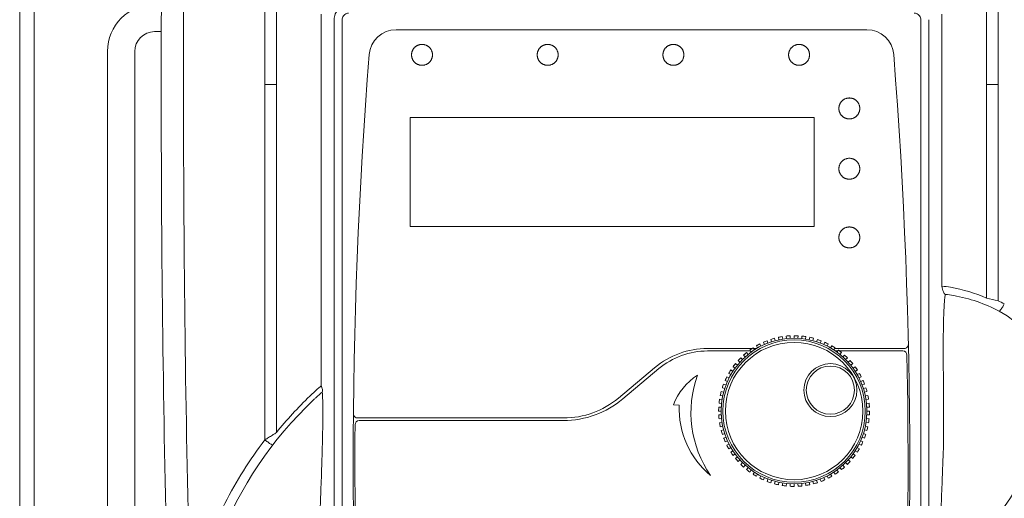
# Model space of a CAD drawing. Header units: millimetres. Extents: x -473 to 23648, y -382 to 1866.
# Tile 76 of 256: x 2485 to 2602, y 175 to 233. Entities that reach past the tile are written whole.
import ezdxf

# ---------------------------------------------------------------- set-up
doc = ezdxf.new("R2010")
doc.units = ezdxf.units.MM
doc.header["$LTSCALE"] = 80
doc.header["$PDMODE"] = 3
doc.header["$PDSIZE"] = 0.3
doc.layers.get('0').update_dxf_attribs({"linetype": 'CONTINUOUS'})
doc.layers.get('DEFPOINTS').update_dxf_attribs({"linetype": 'CONTINUOUS'})
for name, color, linetype in [('03___PRT_ALL_CURVES', 7, 'CONTINUOUS'), ('09_ALL_ROUNDS', 7, 'CONTINUOUS'), ('layer 1', 7, 'CONTINUOUS')]:
    doc.layers.add(name, color=color, linetype=linetype)
doc.styles.get("Standard").update_dxf_attribs({"font": 'technic_.ttf', "width": 0.7})
doc.dimstyles.get("Standard").update_dxf_attribs({"dimtxt": 3, "dimasz": 3, "dimexe": 0.18, "dimexo": 0.0625, "dimgap": 0.09, "dimtad": 1, "dimdsep": 46, "dimtxsty": 'STANDARD', "dimcen": 0.09, "dimadec": 0, "dimazin": 0, "dimtol": 1, "dimtp": 0.01, "dimtm": 0.01, "dimtfac": 1, "dimtofl": 0, "dimtmove": 0, "dimatfit": 3, "dimfxl": 1, "dimtolj": 1, "dimarcsym": 0})

# ---------------------------------------------------------------- blocks, each defined once
blk = doc.blocks.new('*D37')
at = {"color": 0, "lineweight": 0, "transparency": 16777216}
for p, q in [((2562.71, 261.45), (2661.62, 261.45)), ((2659.82, 253.45), (2659.82, 151.11)), ((2659.82, 6.58), (2659.82, 108.93)), ((2630.71, -1.42), (2661.62, -1.42))]:
    blk.add_line(p, q, dxfattribs=at)
for points in [[(2661.16, 253.45), (2658.49, 253.45), (2659.82, 261.45)], [(2658.49, 6.58), (2661.16, 6.58), (2659.82, -1.42)]]:
    blk.add_solid(points, dxfattribs=at)
at = {"layer": 'DEFPOINTS', "color": 0, "lineweight": 0, "transparency": 16777216}
for p in [(2560.91, 261.45), (2628.91, -1.42), (2659.82, -1.42)]:
    blk.add_point(p, dxfattribs=at)
at = {"color": 0, "lineweight": 0, "transparency": 16777216, "insert": (2659.82, 130.02), "char_height": 15, "attachment_point": 5, "rotation": 90}
blk.add_mtext('\\A1;262.9', dxfattribs=at)

msp = doc.modelspace()

# ---------------------------------------------------------------- linework, layer by layer
at = {"color": 0, "linetype": 'Continuous', "lineweight": 0}
for p, q in [((2484.913, 244.578), (2484.913, 3.576)), ((2486.655, 244.578), (2486.655, 113.078)), ((2504.463, 244.578), (2504.463, 224.578)), ((2514.172, 224.838), (2514.172, 234.85)), ((2515.538, 224.838), (2515.538, 234.849)), ((2600.287, 234.849), (2600.287, 224.838)), ((2601.653, 234.85), (2601.653, 224.838)), ((2520.867, 227.052), (2520.867, 233.248)), ((2594.958, 233.248), (2594.958, 227.052)), ((2501.805, 232.456), (2501.8, 231.404)), ((2522.438, 232.576), (2522.438, 127.175)), ((2523.389, 232.576), (2523.389, 127.176)), ((2592.436, 127.176), (2592.436, 232.576)), ((2593.387, 127.176), (2593.387, 232.576)), ((2501.8, 231.147), (2501.013, 231.147)), ((2501.8, 231.404), (2501.8, 224.578)), ((2586.012, 231.376), (2529.814, 231.376)), ((2495.382, 113.078), (2495.382, 228.778)), ((2498.644, 228.778), (2498.644, 113.078)), ((2514.172, 224.578), (2514.172, 224.838)), ((2514.172, 224.838), (2515.538, 224.838)), ((2515.538, 224.578), (2515.538, 224.838)), ((2600.287, 224.838), (2600.287, 224.578)), ((2601.653, 224.838), (2600.287, 224.838)), ((2600.287, 224.578), (2600.287, 199.33)), ((2601.653, 224.838), (2601.653, 224.578)), ((2601.653, 224.578), (2601.653, 199.021)), ((2572.813, 193.637), (2573.227, 193.862)), ((2574.532, 194.403), (2574.983, 194.537)), ((2575.441, 194.647), (2575.905, 194.732)), ((2576.372, 194.794), (2576.842, 194.831)), ((2578.253, 194.794), (2578.721, 194.732)), ((2579.184, 194.647), (2579.642, 194.537)), ((2580.094, 194.403), (2580.538, 194.245)), ((2572.298, 193.314), (2566.973, 193.314)), ((2572.103, 193.014), (2566.973, 193.014)), ((2571.29, 192.532), (2571.649, 192.838)), ((2572.023, 193.124), (2572.411, 193.391)), ((2572.854, 193.314), (2572.461, 193.314)), ((2581.813, 193.637), (2582.214, 193.391)), ((2590.452, 193.314), (2582.164, 193.314)), ((2582.522, 193.014), (2582.239, 193.014)), ((2582.603, 193.124), (2582.977, 192.838)), ((2590.28, 193.014), (2582.747, 193.014)), ((2570.032, 191.133), (2570.318, 191.507)), ((2583.335, 192.532), (2583.677, 192.207)), ((2560.674, 191.021), (2556.359, 187.4)), ((2561.188, 190.908), (2556.873, 187.287)), ((2569.518, 190.343), (2569.765, 190.745)), ((2584.594, 191.133), (2584.861, 190.745)), ((2569.091, 189.504), (2569.294, 189.929)), ((2595.14, 181.588), (2595.14, 189.676)), ((2568.313, 185.843), (2568.325, 186.314)), ((2549.802, 185.014), (2525.24, 185.014)), ((2549.802, 184.714), (2525.429, 184.714)), ((2568.753, 183.062), (2568.619, 183.514)), ((2515.428, 183.196), (2515.538, 183.264))]:
    msp.add_line(p, q, dxfattribs=at)
for radius in [8.5, 8.2]:
    msp.add_circle((2577.313, 185.843), radius, dxfattribs=at)
for centre, radius, start, end in [((2501.013, 228.778), 5.631, 90, 180), ((2524.212, 232.576), 1.774, 89.98316, 180.00307), ((2501.013, 228.778), 2.369, 90, 180), ((2529.814, 228.176), 3.2, 90, 175.51072), ((2586.012, 228.176), 3.2, 4.48928, 90), ((3147.513, 179.678), 622.8, 175.51072, 184.474232), ((1968.313, 179.678), 622.8, 355.525768, 4.48928), ((4879.213, 224.578), 2377.413, 180, 182.688142), ((4894.223, 224.59), 2389.761, 180.000291, 182.674534), ((2593.982, 189.461), 11.34, 79.79197, 85.0567), ((2594.416, 188.848), 10.963, 79.80105, 84.97086), ((2592.503, 181.235), 19.698, 66.72557, 79.79941), ((2593.048, 181.233), 18.7, 62.14012, 79.80817), ((2586.483, 135.226), 65.574, 76.62378, 77.84744), ((2593.074, 180.947), 20.006, 62.22635, 64.60998), ((2596.413, 187.598), 11.5, 338.81263, 62.14012), ((2577.313, 185.843), 9, 111, 114), ((2577.313, 185.843), 9, 87, 90), ((2577.313, 185.843), 9, 63, 66), ((2566.973, 183.514), 9.8, 90, 130), ((2566.973, 184.014), 9, 90, 130), ((2590.28, 192.514), 0.5, 1.18224, 90), ((2590.452, 193.814), 0.5, 270, 1.30158), ((2577.313, 185.843), 9, 135, 138), ((2577.313, 185.843), 9, 39, 42), ((1968.313, 179.678), 622.6, 355.525768, 1.182237), ((2577.313, 185.843), 9, 27, 30), ((2577.313, 185.843), 9, 21, 24), ((2536.24, 170.557), 23.883, 131.7437, 133.41933), ((2535.783, 171.066), 23.199, 130.99352, 131.73918), ((2535.99, 170.285), 23.28, 130.12055, 131.79684), ((2535.47, 171.426), 22.722, 130.0006, 130.99434), ((2577.313, 185.843), 9, 15, 18), ((2551.582, 153.76), 46, 133.40868, 158.81927), ((2552.138, 153.75), 47.017, 133.9097, 141.11673), ((2552.132, 153.756), 47.009, 133.41384, 133.9098), ((2536.754, 169.436), 24.422, 132.51038, 133.41026), ((2536.438, 169.781), 23.954, 131.79229, 132.50975), ((2549.802, 195.214), 10.2, 270, 310), ((2549.802, 195.714), 11, 270, 310), ((2577.313, 185.843), 9, 9, 12), ((2577.313, 185.843), 9, 4.49986, 6), ((2577.313, 185.843), 9, 357, 0), ((2525.24, 185.514), 0.5, 179.46272, 270), ((2525.429, 184.214), 0.5, 90, 179.58228), ((2577.313, 185.843), 9, 352.49999, 354), ((3147.513, 179.678), 622.6, 179.582278, 184.474232), ((2577.313, 185.843), 9, 345, 348), ((2564.245, 200.067), 46, 313.43914, 338.81317), ((2577.313, 185.843), 9, 333, 336), ((2577.313, 185.843), 9, 339, 342), ((2577.313, 185.843), 9, 321, 322.49999), ((2577.313, 185.843), 9, 310.5, 312), ((2577.313, 185.843), 9, 280.49999, 282)]:
    msp.add_arc(centre, radius, start, end, dxfattribs=at)
for points, knots in [([(2501.847, 234.151), (2501.838, 233.951), (2501.823, 233.563), (2501.81, 232.998), (2501.806, 232.633), (2501.805, 232.456)], [0, 0, 0, 0, 0.599969, 1.1649973, 1.6955874, 1.6955874, 1.6955874, 1.6955874]), ([(2524.165, 233.35), (2524.084, 233.35), (2523.921, 233.324), (2523.702, 233.213), (2523.527, 233.039), (2523.415, 232.819), (2523.389, 232.657), (2523.389, 232.576)], [0, 0, 0, 0, 0.2423137, 0.4848354, 0.7272559, 0.9695764, 1.2118274, 1.2118274, 1.2118274, 1.2118274]), ([(2592.436, 232.576), (2592.436, 232.657), (2592.41, 232.819), (2592.298, 233.038), (2592.124, 233.212), (2591.904, 233.324), (2591.741, 233.35), (2591.66, 233.35)], [0, 0, 0, 0, 0.2420061, 0.4843289, 0.7267492, 0.9692679, 1.2118274, 1.2118274, 1.2118274, 1.2118274]), ([(2520.865, 188.832), (2520.865, 191.785), (2520.866, 197.939), (2520.867, 207.4), (2520.867, 217.187), (2520.867, 223.773), (2520.867, 227.052)], [0, 0, 0, 0, 8.8588994, 18.4633368, 28.3819987, 38.2204864, 38.2204864, 38.2204864, 38.2204864]), ([(2594.958, 227.052), (2594.958, 224.206), (2594.958, 218.406), (2594.959, 209.642), (2594.959, 203.724), (2594.959, 200.759)], [0, 0, 0, 0, 8.5396889, 17.3981354, 26.2929362, 26.2929362, 26.2929362, 26.2929362]), ([(2514.175, 182.398), (2514.174, 184.745), (2514.173, 189.331), (2514.173, 196.144), (2514.172, 202.894), (2514.172, 209.805), (2514.172, 217.052), (2514.172, 222.014), (2514.172, 224.578)], [0, 0, 0, 0, 7.04184, 13.7575916, 20.4380466, 27.2934048, 34.4883663, 42.179679, 42.179679, 42.179679, 42.179679]), ([(2515.538, 183.264), (2515.538, 185.989), (2515.538, 191.329), (2515.538, 199.32), (2515.539, 207.367), (2515.539, 215.798), (2515.538, 221.578), (2515.538, 224.578)], [0, 0, 0, 0, 8.1727804, 16.0200976, 23.9729058, 32.3140853, 41.3135254, 41.3135254, 41.3135254, 41.3135254]), ([(2594.959, 200.759), (2594.96, 200.634), (2595.004, 200.389), (2595.122, 200.066), (2595.25, 199.785), (2595.377, 199.769)], [0, 0, 0, 0, 0.3750071, 0.7203971, 1.1043832, 1.1043832, 1.1043832, 1.1043832]), ([(2595.14, 189.676), (2595.124, 190.38), (2595.104, 191.779), (2595.103, 193.809), (2595.126, 195.661), (2595.164, 197.193), (2595.215, 198.332), (2595.26, 199.088), (2595.317, 199.516), (2595.345, 199.719), (2595.377, 199.769)], [0, 0, 0, 0, 2.1119833, 4.1955625, 6.091027, 7.6679921, 8.7920911, 9.5161879, 9.9283834, 10.1064992, 10.1064992, 10.1064992, 10.1064992]), ([(2602.397, 198.648), (2602.335, 198.529), (2602.217, 198.314), (2602.035, 198.019), (2601.916, 197.868), (2601.815, 197.75), (2601.787, 197.765)], [0, 0, 0, 0, 0.4024729, 0.750356, 0.9881492, 1.0849719, 1.0849719, 1.0849719, 1.0849719]), ([(2520.988, 188.087), (2521.051, 187.994), (2521.029, 187.577), (2521.104, 186.761), (2521.081, 185.375), (2521.071, 183.601), (2521.023, 181.64), (2520.968, 179.729), (2520.908, 177.961), (2520.849, 176.337), (2520.791, 174.854), (2520.737, 173.503), (2520.702, 172.645), (2520.685, 172.236)], [0, 0, 0, 0, 0.3339733, 1.1572762, 2.5336841, 4.4451844, 6.4981702, 8.411551, 10.183629, 11.8055155, 13.286452, 14.6348028, 15.8622761, 15.8622761, 15.8622761, 15.8622761]), ([(2520.865, 188.832), (2520.926, 188.737), (2521.008, 188.552), (2521.07, 188.294), (2521.029, 188.135), (2520.988, 188.087)], [0, 0, 0, 0, 0.33651609, 0.60098888, 0.79033059, 0.79033059, 0.79033059, 0.79033059]), ([(2507.593, 170.738), (2508.131, 172.122), (2509.343, 174.849), (2511.545, 178.754), (2513.26, 181.212), (2514.175, 182.398)], [0, 0, 0, 0, 4.4555987, 8.9360238, 13.4301272, 13.4301272, 13.4301272, 13.4301272]), ([(2514.175, 182.398), (2514.316, 182.49), (2514.612, 182.681), (2515.03, 182.947), (2515.306, 183.12), (2515.428, 183.196)], [0, 0, 0, 0, 0.5071419, 1.0562613, 1.4852566, 1.4852566, 1.4852566, 1.4852566]), ([(2514.175, 182.398), (2514.283, 182.313), (2514.486, 182.162), (2514.782, 181.945), (2514.952, 181.863), (2515.09, 181.766), (2515.109, 181.791)], [0, 0, 0, 0, 0.415427, 0.7782769, 1.0262869, 1.120603, 1.120603, 1.120603, 1.120603]), ([(2608.231, 183.078), (2607.752, 181.846), (2606.614, 179.25), (2604.451, 175.324), (2602.654, 172.722), (2601.649, 171.418)], [0, 0, 0, 0, 3.9667385, 8.4895111, 13.4301676, 13.4301676, 13.4301676, 13.4301676]), ([(2594.837, 165.739), (2594.775, 165.833), (2594.796, 166.25), (2594.722, 167.068), (2594.744, 168.455), (2594.755, 170.228), (2594.802, 172.189), (2594.857, 174.099), (2594.917, 175.867), (2594.977, 177.49), (2595.034, 178.972), (2595.088, 180.322), (2595.123, 181.18), (2595.14, 181.588)], [0, 0, 0, 0, 0.3353521, 1.1598835, 2.5374214, 4.4489736, 6.5010515, 8.4134754, 10.1846795, 11.8058078, 13.2860935, 14.6338917, 15.8608992, 15.8608992, 15.8608992, 15.8608992])]:
    msp.add_open_spline(points, degree=3, knots=knots, dxfattribs=at)
at = {"layer": '03___PRT_ALL_CURVES', "color": 0, "linetype": 'Continuous', "lineweight": 0}
for p, q in [((2531.519, 207.876), (2531.519, 220.876)), ((2531.519, 220.876), (2579.709, 220.876)), ((2579.709, 220.876), (2579.709, 207.876)), ((2579.709, 207.876), (2531.519, 207.876))]:
    msp.add_line(p, q, dxfattribs=at)
for points in [[(2534.167, 228.376), (2534.165, 228.429), (2534.161, 228.481), (2534.156, 228.532), (2534.149, 228.583), (2534.14, 228.632), (2534.129, 228.681), (2534.116, 228.729), (2534.101, 228.776), (2534.085, 228.822), (2534.067, 228.868), (2534.046, 228.913), (2534.024, 228.957), (2534.001, 229), (2533.975, 229.042), (2533.948, 229.082), (2533.92, 229.122), (2533.89, 229.161), (2533.859, 229.198), (2533.826, 229.234), (2533.792, 229.268), (2533.757, 229.301), (2533.721, 229.333), (2533.684, 229.363), (2533.646, 229.391), (2533.607, 229.418), (2533.566, 229.444), (2533.525, 229.468), (2533.484, 229.49), (2533.441, 229.51), (2533.398, 229.529), (2533.354, 229.547), (2533.31, 229.562), (2533.265, 229.576), (2533.219, 229.588), (2533.174, 229.599), (2533.127, 229.608), (2533.081, 229.615), (2533.035, 229.62), (2532.988, 229.623), (2532.941, 229.625), (2532.895, 229.625), (2532.848, 229.623), (2532.801, 229.62), (2532.755, 229.615), (2532.708, 229.608), (2532.662, 229.599), (2532.617, 229.588), (2532.571, 229.576), (2532.526, 229.562), (2532.482, 229.546), (2532.438, 229.529), (2532.394, 229.51), (2532.352, 229.49), (2532.31, 229.467), (2532.269, 229.443), (2532.229, 229.418), (2532.19, 229.391), (2532.151, 229.362), (2532.114, 229.332), (2532.078, 229.301), (2532.043, 229.267), (2532.009, 229.233), (2531.976, 229.197), (2531.945, 229.16), (2531.915, 229.121), (2531.887, 229.081), (2531.86, 229.041), (2531.835, 228.999), (2531.811, 228.955), (2531.789, 228.912), (2531.769, 228.867), (2531.751, 228.821), (2531.734, 228.775), (2531.72, 228.728), (2531.707, 228.68), (2531.696, 228.631), (2531.687, 228.582), (2531.68, 228.532), (2531.675, 228.481), (2531.671, 228.429), (2531.669, 228.376)], [(2549.163, 228.376), (2549.161, 228.429), (2549.157, 228.481), (2549.152, 228.532), (2549.144, 228.583), (2549.135, 228.632), (2549.124, 228.681), (2549.112, 228.729), (2549.097, 228.776), (2549.081, 228.822), (2549.062, 228.868), (2549.042, 228.913), (2549.02, 228.957), (2548.996, 229), (2548.971, 229.042), (2548.944, 229.082), (2548.916, 229.122), (2548.886, 229.161), (2548.854, 229.198), (2548.822, 229.234), (2548.788, 229.268), (2548.753, 229.301), (2548.717, 229.333), (2548.68, 229.363), (2548.641, 229.391), (2548.602, 229.418), (2548.562, 229.444), (2548.521, 229.468), (2548.479, 229.49), (2548.436, 229.51), (2548.393, 229.529), (2548.349, 229.547), (2548.305, 229.562), (2548.26, 229.576), (2548.215, 229.588), (2548.169, 229.599), (2548.123, 229.608), (2548.076, 229.615), (2548.03, 229.62), (2547.983, 229.623), (2547.936, 229.625), (2547.89, 229.625), (2547.843, 229.623), (2547.796, 229.62), (2547.75, 229.615), (2547.703, 229.608), (2547.657, 229.599), (2547.612, 229.588), (2547.566, 229.576), (2547.521, 229.562), (2547.477, 229.546), (2547.433, 229.529), (2547.389, 229.51), (2547.347, 229.49), (2547.305, 229.467), (2547.264, 229.443), (2547.224, 229.418), (2547.184, 229.391), (2547.146, 229.362), (2547.109, 229.332), (2547.072, 229.301), (2547.037, 229.267), (2547.004, 229.233), (2546.971, 229.197), (2546.94, 229.16), (2546.91, 229.121), (2546.882, 229.081), (2546.855, 229.041), (2546.829, 228.999), (2546.806, 228.955), (2546.784, 228.912), (2546.764, 228.867), (2546.745, 228.821), (2546.729, 228.775), (2546.714, 228.728), (2546.702, 228.68), (2546.691, 228.631), (2546.682, 228.582), (2546.674, 228.532), (2546.669, 228.481), (2546.665, 228.429), (2546.663, 228.376)], [(2564.163, 228.376), (2564.161, 228.429), (2564.157, 228.481), (2564.151, 228.532), (2564.144, 228.583), (2564.135, 228.632), (2564.124, 228.681), (2564.111, 228.729), (2564.097, 228.776), (2564.08, 228.822), (2564.062, 228.868), (2564.042, 228.913), (2564.02, 228.957), (2563.996, 229), (2563.971, 229.042), (2563.944, 229.082), (2563.915, 229.122), (2563.885, 229.161), (2563.854, 229.198), (2563.822, 229.234), (2563.788, 229.268), (2563.753, 229.301), (2563.717, 229.333), (2563.679, 229.363), (2563.641, 229.391), (2563.602, 229.418), (2563.562, 229.444), (2563.521, 229.468), (2563.479, 229.49), (2563.436, 229.51), (2563.393, 229.529), (2563.349, 229.547), (2563.305, 229.562), (2563.26, 229.576), (2563.214, 229.588), (2563.168, 229.599), (2563.122, 229.608), (2563.076, 229.615), (2563.029, 229.62), (2562.983, 229.623), (2562.936, 229.625), (2562.889, 229.625), (2562.843, 229.623), (2562.796, 229.62), (2562.749, 229.615), (2562.703, 229.608), (2562.657, 229.599), (2562.611, 229.588), (2562.566, 229.576), (2562.521, 229.562), (2562.476, 229.546), (2562.432, 229.529), (2562.389, 229.51), (2562.346, 229.49), (2562.304, 229.467), (2562.263, 229.443), (2562.223, 229.418), (2562.184, 229.391), (2562.145, 229.362), (2562.108, 229.332), (2562.072, 229.301), (2562.037, 229.267), (2562.003, 229.233), (2561.971, 229.197), (2561.939, 229.16), (2561.91, 229.121), (2561.881, 229.081), (2561.854, 229.041), (2561.829, 228.999), (2561.805, 228.955), (2561.783, 228.912), (2561.763, 228.867), (2561.745, 228.821), (2561.728, 228.775), (2561.714, 228.728), (2561.701, 228.68), (2561.69, 228.631), (2561.681, 228.582), (2561.674, 228.532), (2561.668, 228.481), (2561.665, 228.429), (2561.663, 228.376)], [(2579.16, 228.376), (2579.158, 228.429), (2579.154, 228.481), (2579.148, 228.532), (2579.141, 228.583), (2579.132, 228.632), (2579.121, 228.681), (2579.108, 228.729), (2579.094, 228.776), (2579.077, 228.822), (2579.059, 228.868), (2579.039, 228.913), (2579.017, 228.957), (2578.993, 229), (2578.968, 229.042), (2578.941, 229.082), (2578.912, 229.122), (2578.882, 229.161), (2578.851, 229.198), (2578.819, 229.234), (2578.785, 229.268), (2578.75, 229.301), (2578.714, 229.333), (2578.676, 229.363), (2578.638, 229.391), (2578.599, 229.418), (2578.559, 229.444), (2578.518, 229.468), (2578.476, 229.49), (2578.433, 229.51), (2578.39, 229.529), (2578.346, 229.547), (2578.302, 229.562), (2578.257, 229.576), (2578.211, 229.588), (2578.166, 229.599), (2578.12, 229.608), (2578.073, 229.615), (2578.027, 229.62), (2577.98, 229.623), (2577.933, 229.625), (2577.887, 229.625), (2577.84, 229.623), (2577.793, 229.62), (2577.747, 229.615), (2577.7, 229.608), (2577.654, 229.599), (2577.609, 229.588), (2577.563, 229.576), (2577.518, 229.562), (2577.474, 229.546), (2577.43, 229.529), (2577.386, 229.51), (2577.344, 229.49), (2577.302, 229.467), (2577.261, 229.443), (2577.221, 229.418), (2577.181, 229.391), (2577.143, 229.362), (2577.106, 229.332), (2577.07, 229.301), (2577.035, 229.267), (2577.001, 229.233), (2576.968, 229.197), (2576.937, 229.16), (2576.907, 229.121), (2576.879, 229.081), (2576.852, 229.041), (2576.827, 228.999), (2576.803, 228.955), (2576.781, 228.912), (2576.761, 228.867), (2576.743, 228.821), (2576.726, 228.775), (2576.712, 228.728), (2576.699, 228.68), (2576.688, 228.631), (2576.679, 228.582), (2576.672, 228.532), (2576.666, 228.481), (2576.663, 228.429), (2576.661, 228.376)], [(2531.669, 228.376), (2531.671, 228.323), (2531.675, 228.271), (2531.68, 228.219), (2531.687, 228.169), (2531.696, 228.12), (2531.707, 228.071), (2531.72, 228.023), (2531.735, 227.976), (2531.751, 227.93), (2531.77, 227.884), (2531.79, 227.839), (2531.812, 227.795), (2531.835, 227.752), (2531.861, 227.71), (2531.888, 227.669), (2531.916, 227.63), (2531.946, 227.591), (2531.977, 227.554), (2532.01, 227.518), (2532.044, 227.484), (2532.079, 227.451), (2532.115, 227.419), (2532.152, 227.389), (2532.19, 227.36), (2532.229, 227.333), (2532.27, 227.308), (2532.311, 227.284), (2532.352, 227.262), (2532.395, 227.241), (2532.438, 227.222), (2532.482, 227.205), (2532.526, 227.19), (2532.571, 227.176), (2532.617, 227.163), (2532.662, 227.153), (2532.709, 227.144), (2532.755, 227.137), (2532.801, 227.132), (2532.848, 227.129), (2532.895, 227.127), (2532.941, 227.127), (2532.988, 227.129), (2533.035, 227.132), (2533.081, 227.137), (2533.128, 227.144), (2533.174, 227.153), (2533.219, 227.164), (2533.265, 227.176), (2533.31, 227.19), (2533.354, 227.205), (2533.398, 227.223), (2533.442, 227.242), (2533.484, 227.262), (2533.526, 227.284), (2533.567, 227.308), (2533.607, 227.334), (2533.647, 227.361), (2533.685, 227.39), (2533.722, 227.42), (2533.758, 227.451), (2533.793, 227.484), (2533.827, 227.519), (2533.86, 227.555), (2533.891, 227.592), (2533.921, 227.631), (2533.949, 227.67), (2533.976, 227.711), (2534.001, 227.753), (2534.025, 227.796), (2534.047, 227.84), (2534.067, 227.885), (2534.085, 227.931), (2534.102, 227.977), (2534.116, 228.024), (2534.129, 228.072), (2534.14, 228.12), (2534.149, 228.17), (2534.156, 228.22), (2534.162, 228.271), (2534.165, 228.323), (2534.167, 228.376)], [(2546.663, 228.376), (2546.665, 228.323), (2546.669, 228.271), (2546.675, 228.219), (2546.682, 228.169), (2546.691, 228.12), (2546.702, 228.071), (2546.715, 228.023), (2546.729, 227.976), (2546.746, 227.93), (2546.764, 227.884), (2546.784, 227.839), (2546.806, 227.795), (2546.83, 227.752), (2546.855, 227.71), (2546.882, 227.669), (2546.911, 227.63), (2546.941, 227.591), (2546.972, 227.554), (2547.004, 227.518), (2547.038, 227.484), (2547.073, 227.451), (2547.109, 227.419), (2547.147, 227.389), (2547.185, 227.36), (2547.224, 227.333), (2547.264, 227.308), (2547.305, 227.284), (2547.347, 227.262), (2547.39, 227.241), (2547.433, 227.222), (2547.477, 227.205), (2547.521, 227.19), (2547.566, 227.176), (2547.612, 227.163), (2547.657, 227.153), (2547.704, 227.144), (2547.75, 227.137), (2547.796, 227.132), (2547.843, 227.129), (2547.89, 227.127), (2547.937, 227.127), (2547.983, 227.129), (2548.03, 227.132), (2548.076, 227.137), (2548.123, 227.144), (2548.169, 227.153), (2548.215, 227.164), (2548.26, 227.176), (2548.305, 227.19), (2548.35, 227.205), (2548.394, 227.223), (2548.437, 227.242), (2548.48, 227.262), (2548.521, 227.284), (2548.563, 227.308), (2548.603, 227.334), (2548.642, 227.361), (2548.68, 227.39), (2548.718, 227.42), (2548.754, 227.451), (2548.789, 227.484), (2548.823, 227.519), (2548.855, 227.555), (2548.886, 227.592), (2548.916, 227.631), (2548.945, 227.67), (2548.972, 227.711), (2548.997, 227.753), (2549.021, 227.796), (2549.042, 227.84), (2549.063, 227.885), (2549.081, 227.931), (2549.097, 227.977), (2549.112, 228.024), (2549.125, 228.072), (2549.136, 228.12), (2549.145, 228.17), (2549.152, 228.22), (2549.157, 228.271), (2549.161, 228.323), (2549.163, 228.376)], [(2561.663, 228.376), (2561.665, 228.323), (2561.669, 228.271), (2561.674, 228.219), (2561.681, 228.169), (2561.69, 228.12), (2561.701, 228.071), (2561.714, 228.023), (2561.729, 227.976), (2561.745, 227.93), (2561.764, 227.884), (2561.784, 227.839), (2561.806, 227.795), (2561.83, 227.752), (2561.855, 227.71), (2561.882, 227.669), (2561.91, 227.63), (2561.94, 227.591), (2561.971, 227.554), (2562.004, 227.518), (2562.038, 227.484), (2562.073, 227.451), (2562.109, 227.419), (2562.146, 227.389), (2562.184, 227.36), (2562.224, 227.333), (2562.264, 227.308), (2562.305, 227.284), (2562.347, 227.262), (2562.389, 227.241), (2562.433, 227.222), (2562.476, 227.205), (2562.521, 227.19), (2562.566, 227.176), (2562.611, 227.163), (2562.657, 227.153), (2562.703, 227.144), (2562.749, 227.137), (2562.796, 227.132), (2562.843, 227.129), (2562.889, 227.127), (2562.936, 227.127), (2562.983, 227.129), (2563.03, 227.132), (2563.076, 227.137), (2563.122, 227.144), (2563.169, 227.153), (2563.214, 227.164), (2563.26, 227.176), (2563.305, 227.19), (2563.349, 227.205), (2563.393, 227.223), (2563.437, 227.242), (2563.479, 227.262), (2563.521, 227.284), (2563.562, 227.308), (2563.602, 227.334), (2563.642, 227.361), (2563.68, 227.39), (2563.717, 227.42), (2563.753, 227.451), (2563.788, 227.484), (2563.822, 227.519), (2563.855, 227.555), (2563.886, 227.592), (2563.916, 227.631), (2563.944, 227.67), (2563.971, 227.711), (2563.997, 227.753), (2564.02, 227.796), (2564.042, 227.84), (2564.062, 227.885), (2564.081, 227.931), (2564.097, 227.977), (2564.112, 228.024), (2564.124, 228.072), (2564.135, 228.12), (2564.144, 228.17), (2564.152, 228.22), (2564.157, 228.271), (2564.161, 228.323), (2564.163, 228.376)], [(2576.661, 228.376), (2576.663, 228.323), (2576.666, 228.271), (2576.672, 228.219), (2576.679, 228.169), (2576.688, 228.12), (2576.699, 228.071), (2576.712, 228.023), (2576.726, 227.976), (2576.743, 227.93), (2576.761, 227.884), (2576.782, 227.839), (2576.804, 227.795), (2576.827, 227.752), (2576.853, 227.71), (2576.88, 227.669), (2576.908, 227.63), (2576.938, 227.591), (2576.969, 227.554), (2577.002, 227.518), (2577.035, 227.484), (2577.07, 227.451), (2577.107, 227.419), (2577.144, 227.389), (2577.182, 227.36), (2577.221, 227.333), (2577.261, 227.308), (2577.302, 227.284), (2577.344, 227.262), (2577.387, 227.241), (2577.43, 227.222), (2577.474, 227.205), (2577.518, 227.19), (2577.563, 227.176), (2577.609, 227.163), (2577.655, 227.153), (2577.701, 227.144), (2577.747, 227.137), (2577.793, 227.132), (2577.84, 227.129), (2577.887, 227.127), (2577.934, 227.127), (2577.98, 227.129), (2578.027, 227.132), (2578.073, 227.137), (2578.12, 227.144), (2578.166, 227.153), (2578.212, 227.164), (2578.257, 227.176), (2578.302, 227.19), (2578.346, 227.205), (2578.39, 227.223), (2578.434, 227.242), (2578.476, 227.262), (2578.518, 227.284), (2578.559, 227.308), (2578.599, 227.334), (2578.639, 227.361), (2578.677, 227.39), (2578.714, 227.42), (2578.75, 227.451), (2578.785, 227.484), (2578.819, 227.519), (2578.852, 227.555), (2578.883, 227.592), (2578.913, 227.631), (2578.941, 227.67), (2578.968, 227.711), (2578.993, 227.753), (2579.017, 227.796), (2579.039, 227.84), (2579.059, 227.885), (2579.078, 227.931), (2579.094, 227.977), (2579.109, 228.024), (2579.121, 228.072), (2579.132, 228.12), (2579.141, 228.17), (2579.148, 228.22), (2579.154, 228.271), (2579.158, 228.323), (2579.16, 228.376)], [(2585.156, 221.976), (2585.154, 222.029), (2585.15, 222.081), (2585.145, 222.132), (2585.137, 222.183), (2585.128, 222.232), (2585.117, 222.281), (2585.105, 222.329), (2585.09, 222.376), (2585.074, 222.422), (2585.055, 222.468), (2585.035, 222.513), (2585.013, 222.557), (2584.989, 222.6), (2584.964, 222.642), (2584.937, 222.682), (2584.909, 222.722), (2584.879, 222.761), (2584.848, 222.798), (2584.815, 222.834), (2584.781, 222.868), (2584.746, 222.901), (2584.71, 222.933), (2584.673, 222.963), (2584.635, 222.991), (2584.595, 223.018), (2584.555, 223.044), (2584.514, 223.068), (2584.473, 223.09), (2584.43, 223.11), (2584.387, 223.129), (2584.343, 223.147), (2584.298, 223.162), (2584.253, 223.176), (2584.208, 223.188), (2584.162, 223.199), (2584.116, 223.208), (2584.07, 223.215), (2584.024, 223.22), (2583.977, 223.223), (2583.93, 223.225), (2583.883, 223.225), (2583.837, 223.223), (2583.79, 223.22), (2583.744, 223.215), (2583.697, 223.208), (2583.651, 223.199), (2583.605, 223.188), (2583.56, 223.176), (2583.515, 223.162), (2583.471, 223.146), (2583.427, 223.129), (2583.383, 223.11), (2583.341, 223.09), (2583.299, 223.067), (2583.258, 223.043), (2583.218, 223.018), (2583.178, 222.991), (2583.14, 222.962), (2583.103, 222.932), (2583.067, 222.901), (2583.032, 222.867), (2582.998, 222.833), (2582.965, 222.797), (2582.934, 222.76), (2582.904, 222.721), (2582.876, 222.681), (2582.849, 222.641), (2582.824, 222.599), (2582.8, 222.555), (2582.778, 222.512), (2582.758, 222.467), (2582.74, 222.421), (2582.723, 222.375), (2582.709, 222.328), (2582.696, 222.28), (2582.685, 222.231), (2582.676, 222.182), (2582.669, 222.132), (2582.663, 222.081), (2582.66, 222.029), (2582.658, 221.976)], [(2582.658, 221.976), (2582.66, 221.923), (2582.663, 221.871), (2582.669, 221.819), (2582.676, 221.769), (2582.685, 221.72), (2582.696, 221.671), (2582.709, 221.623), (2582.724, 221.576), (2582.74, 221.53), (2582.758, 221.484), (2582.779, 221.439), (2582.801, 221.395), (2582.824, 221.352), (2582.85, 221.31), (2582.877, 221.269), (2582.905, 221.23), (2582.935, 221.191), (2582.966, 221.154), (2582.999, 221.118), (2583.032, 221.084), (2583.067, 221.051), (2583.104, 221.019), (2583.141, 220.989), (2583.179, 220.96), (2583.218, 220.933), (2583.258, 220.908), (2583.299, 220.884), (2583.341, 220.862), (2583.384, 220.841), (2583.427, 220.822), (2583.471, 220.805), (2583.515, 220.79), (2583.56, 220.776), (2583.606, 220.763), (2583.651, 220.753), (2583.697, 220.744), (2583.744, 220.737), (2583.79, 220.732), (2583.837, 220.729), (2583.884, 220.727), (2583.93, 220.727), (2583.977, 220.729), (2584.024, 220.732), (2584.07, 220.737), (2584.116, 220.744), (2584.163, 220.753), (2584.208, 220.764), (2584.254, 220.776), (2584.299, 220.79), (2584.343, 220.805), (2584.387, 220.823), (2584.43, 220.842), (2584.473, 220.862), (2584.515, 220.884), (2584.556, 220.908), (2584.596, 220.934), (2584.635, 220.961), (2584.674, 220.99), (2584.711, 221.02), (2584.747, 221.051), (2584.782, 221.084), (2584.816, 221.119), (2584.848, 221.155), (2584.88, 221.192), (2584.909, 221.231), (2584.938, 221.27), (2584.965, 221.311), (2584.99, 221.353), (2585.014, 221.396), (2585.036, 221.44), (2585.056, 221.485), (2585.074, 221.531), (2585.09, 221.577), (2585.105, 221.624), (2585.118, 221.672), (2585.129, 221.72), (2585.138, 221.77), (2585.145, 221.82), (2585.15, 221.871), (2585.154, 221.923), (2585.156, 221.976)], [(2585.156, 214.776), (2585.154, 214.829), (2585.15, 214.881), (2585.145, 214.932), (2585.137, 214.983), (2585.128, 215.032), (2585.117, 215.081), (2585.105, 215.129), (2585.09, 215.176), (2585.074, 215.222), (2585.055, 215.268), (2585.035, 215.313), (2585.013, 215.357), (2584.989, 215.4), (2584.964, 215.442), (2584.937, 215.482), (2584.909, 215.522), (2584.879, 215.561), (2584.848, 215.598), (2584.815, 215.634), (2584.781, 215.668), (2584.746, 215.701), (2584.71, 215.733), (2584.673, 215.763), (2584.635, 215.791), (2584.595, 215.818), (2584.555, 215.844), (2584.514, 215.868), (2584.473, 215.89), (2584.43, 215.91), (2584.387, 215.929), (2584.343, 215.947), (2584.298, 215.962), (2584.253, 215.976), (2584.208, 215.988), (2584.162, 215.999), (2584.116, 216.008), (2584.07, 216.015), (2584.024, 216.02), (2583.977, 216.023), (2583.93, 216.025), (2583.883, 216.025), (2583.837, 216.023), (2583.79, 216.02), (2583.744, 216.015), (2583.697, 216.008), (2583.651, 215.999), (2583.605, 215.988), (2583.56, 215.976), (2583.515, 215.962), (2583.471, 215.946), (2583.427, 215.929), (2583.383, 215.91), (2583.341, 215.89), (2583.299, 215.867), (2583.258, 215.843), (2583.218, 215.818), (2583.178, 215.791), (2583.14, 215.762), (2583.103, 215.732), (2583.067, 215.701), (2583.032, 215.667), (2582.998, 215.633), (2582.965, 215.597), (2582.934, 215.56), (2582.904, 215.521), (2582.876, 215.481), (2582.849, 215.441), (2582.824, 215.399), (2582.8, 215.355), (2582.778, 215.312), (2582.758, 215.267), (2582.74, 215.221), (2582.723, 215.175), (2582.709, 215.128), (2582.696, 215.08), (2582.685, 215.031), (2582.676, 214.982), (2582.669, 214.932), (2582.663, 214.881), (2582.66, 214.829), (2582.658, 214.776)], [(2582.658, 214.776), (2582.66, 214.723), (2582.663, 214.671), (2582.669, 214.619), (2582.676, 214.569), (2582.685, 214.52), (2582.696, 214.471), (2582.709, 214.423), (2582.724, 214.376), (2582.74, 214.33), (2582.758, 214.284), (2582.779, 214.239), (2582.801, 214.195), (2582.824, 214.152), (2582.85, 214.11), (2582.877, 214.069), (2582.905, 214.03), (2582.935, 213.991), (2582.966, 213.954), (2582.999, 213.918), (2583.032, 213.884), (2583.067, 213.851), (2583.104, 213.819), (2583.141, 213.789), (2583.179, 213.76), (2583.218, 213.733), (2583.258, 213.708), (2583.299, 213.684), (2583.341, 213.662), (2583.384, 213.641), (2583.427, 213.622), (2583.471, 213.605), (2583.515, 213.59), (2583.56, 213.576), (2583.606, 213.563), (2583.651, 213.553), (2583.697, 213.544), (2583.744, 213.537), (2583.79, 213.532), (2583.837, 213.529), (2583.884, 213.527), (2583.93, 213.527), (2583.977, 213.529), (2584.024, 213.532), (2584.07, 213.537), (2584.116, 213.544), (2584.163, 213.553), (2584.208, 213.564), (2584.254, 213.576), (2584.299, 213.59), (2584.343, 213.605), (2584.387, 213.623), (2584.43, 213.642), (2584.473, 213.662), (2584.515, 213.684), (2584.556, 213.708), (2584.596, 213.734), (2584.635, 213.761), (2584.674, 213.79), (2584.711, 213.82), (2584.747, 213.851), (2584.782, 213.884), (2584.816, 213.919), (2584.848, 213.955), (2584.88, 213.992), (2584.909, 214.031), (2584.938, 214.07), (2584.965, 214.111), (2584.99, 214.153), (2585.014, 214.196), (2585.036, 214.24), (2585.056, 214.285), (2585.074, 214.331), (2585.09, 214.377), (2585.105, 214.424), (2585.118, 214.472), (2585.129, 214.52), (2585.138, 214.57), (2585.145, 214.62), (2585.15, 214.671), (2585.154, 214.723), (2585.156, 214.776)], [(2585.156, 206.576), (2585.154, 206.629), (2585.15, 206.681), (2585.145, 206.732), (2585.137, 206.783), (2585.128, 206.832), (2585.117, 206.881), (2585.105, 206.929), (2585.09, 206.976), (2585.074, 207.022), (2585.055, 207.068), (2585.035, 207.113), (2585.013, 207.157), (2584.989, 207.2), (2584.964, 207.242), (2584.937, 207.282), (2584.909, 207.322), (2584.879, 207.361), (2584.848, 207.398), (2584.815, 207.434), (2584.781, 207.468), (2584.746, 207.501), (2584.71, 207.533), (2584.673, 207.563), (2584.635, 207.591), (2584.595, 207.618), (2584.555, 207.644), (2584.514, 207.668), (2584.473, 207.69), (2584.43, 207.71), (2584.387, 207.729), (2584.343, 207.747), (2584.298, 207.762), (2584.253, 207.776), (2584.208, 207.788), (2584.162, 207.799), (2584.116, 207.808), (2584.07, 207.815), (2584.024, 207.82), (2583.977, 207.823), (2583.93, 207.825), (2583.883, 207.825), (2583.837, 207.823), (2583.79, 207.82), (2583.744, 207.815), (2583.697, 207.808), (2583.651, 207.799), (2583.605, 207.788), (2583.56, 207.776), (2583.515, 207.762), (2583.471, 207.746), (2583.427, 207.729), (2583.383, 207.71), (2583.341, 207.69), (2583.299, 207.667), (2583.258, 207.643), (2583.218, 207.618), (2583.178, 207.591), (2583.14, 207.562), (2583.103, 207.532), (2583.067, 207.501), (2583.032, 207.467), (2582.998, 207.433), (2582.965, 207.397), (2582.934, 207.36), (2582.904, 207.321), (2582.876, 207.281), (2582.849, 207.241), (2582.824, 207.199), (2582.8, 207.155), (2582.778, 207.112), (2582.758, 207.067), (2582.74, 207.021), (2582.723, 206.975), (2582.709, 206.928), (2582.696, 206.88), (2582.685, 206.831), (2582.676, 206.782), (2582.669, 206.732), (2582.663, 206.681), (2582.66, 206.629), (2582.658, 206.576)], [(2582.658, 206.576), (2582.66, 206.523), (2582.663, 206.471), (2582.669, 206.419), (2582.676, 206.369), (2582.685, 206.32), (2582.696, 206.271), (2582.709, 206.223), (2582.724, 206.176), (2582.74, 206.13), (2582.758, 206.084), (2582.779, 206.039), (2582.801, 205.995), (2582.824, 205.952), (2582.85, 205.91), (2582.877, 205.869), (2582.905, 205.83), (2582.935, 205.791), (2582.966, 205.754), (2582.999, 205.718), (2583.032, 205.684), (2583.067, 205.651), (2583.104, 205.619), (2583.141, 205.589), (2583.179, 205.56), (2583.218, 205.533), (2583.258, 205.508), (2583.299, 205.484), (2583.341, 205.462), (2583.384, 205.441), (2583.427, 205.422), (2583.471, 205.405), (2583.515, 205.39), (2583.56, 205.376), (2583.606, 205.363), (2583.651, 205.353), (2583.697, 205.344), (2583.744, 205.337), (2583.79, 205.332), (2583.837, 205.329), (2583.884, 205.327), (2583.93, 205.327), (2583.977, 205.329), (2584.024, 205.332), (2584.07, 205.337), (2584.116, 205.344), (2584.163, 205.353), (2584.208, 205.364), (2584.254, 205.376), (2584.299, 205.39), (2584.343, 205.405), (2584.387, 205.423), (2584.43, 205.442), (2584.473, 205.462), (2584.515, 205.484), (2584.556, 205.508), (2584.596, 205.534), (2584.635, 205.561), (2584.674, 205.59), (2584.711, 205.62), (2584.747, 205.651), (2584.782, 205.684), (2584.816, 205.719), (2584.848, 205.755), (2584.88, 205.792), (2584.909, 205.831), (2584.938, 205.87), (2584.965, 205.911), (2584.99, 205.953), (2585.014, 205.996), (2585.036, 206.04), (2585.056, 206.085), (2585.074, 206.131), (2585.09, 206.177), (2585.105, 206.224), (2585.118, 206.272), (2585.129, 206.32), (2585.138, 206.37), (2585.145, 206.42), (2585.15, 206.471), (2585.154, 206.523), (2585.156, 206.576)]]:
    msp.add_lwpolyline(points, dxfattribs=at)
at = {"layer": '09_ALL_ROUNDS', "color": 0, "linetype": 'Continuous', "lineweight": 0}
for p, q in [((2573.227, 193.862), (2573.363, 193.595)), ((2573.774, 193.791), (2573.652, 194.065)), ((2574.087, 194.245), (2574.195, 193.965)), ((2574.624, 194.117), (2574.532, 194.403)), ((2574.983, 194.537), (2575.061, 194.247)), ((2575.504, 194.353), (2575.441, 194.647)), ((2575.905, 194.732), (2575.952, 194.436)), ((2576.403, 194.496), (2576.372, 194.794)), ((2576.842, 194.831), (2576.857, 194.531)), ((2577.313, 194.543), (2577.313, 194.843)), ((2577.784, 194.831), (2577.768, 194.531)), ((2578.222, 194.496), (2578.253, 194.794)), ((2578.721, 194.732), (2578.674, 194.436)), ((2579.121, 194.353), (2579.184, 194.647)), ((2579.642, 194.537), (2579.564, 194.247)), ((2580.001, 194.117), (2580.094, 194.403)), ((2580.538, 194.245), (2580.43, 193.965)), ((2580.851, 193.791), (2580.973, 194.065)), ((2581.399, 193.862), (2581.262, 193.595)), ((2571.649, 192.838), (2571.838, 192.604)), ((2572.199, 192.882), (2572.023, 193.124)), ((2572.411, 193.391), (2572.574, 193.14)), ((2572.963, 193.378), (2572.813, 193.637)), ((2581.663, 193.378), (2581.813, 193.637)), ((2582.214, 193.391), (2582.051, 193.14)), ((2582.426, 192.882), (2582.603, 193.124)), ((2582.977, 192.838), (2582.788, 192.604)), ((2570.318, 191.507), (2570.551, 191.318)), ((2570.847, 191.665), (2570.624, 191.865)), ((2570.949, 192.207), (2571.161, 191.995)), ((2571.491, 192.309), (2571.29, 192.532)), ((2583.134, 192.309), (2583.335, 192.532)), ((2583.677, 192.207), (2583.464, 191.995)), ((2583.778, 191.665), (2584.001, 191.865)), ((2584.307, 191.507), (2584.074, 191.318)), ((2569.778, 190.193), (2569.518, 190.343)), ((2569.765, 190.745), (2570.016, 190.582)), ((2570.274, 190.957), (2570.032, 191.133)), ((2584.351, 190.957), (2584.594, 191.133)), ((2584.861, 190.745), (2584.609, 190.582)), ((2584.847, 190.193), (2585.107, 190.343)), ((2569.365, 189.382), (2569.091, 189.504)), ((2569.294, 189.929), (2569.561, 189.793)), ((2585.332, 189.929), (2585.064, 189.793)), ((2585.261, 189.382), (2585.535, 189.504)), ((2568.619, 188.173), (2568.909, 188.095)), ((2569.038, 188.532), (2568.753, 188.624)), ((2568.91, 189.069), (2569.191, 188.961)), ((2585.715, 189.069), (2585.435, 188.961)), ((2585.587, 188.532), (2585.872, 188.624)), ((2586.006, 188.173), (2585.716, 188.095)), ((2568.423, 187.251), (2568.72, 187.204)), ((2568.803, 187.652), (2568.509, 187.714)), ((2585.823, 187.652), (2586.116, 187.714)), ((2586.202, 187.251), (2585.906, 187.204)), ((2568.613, 185.843), (2568.313, 185.843)), ((2568.325, 186.314), (2568.625, 186.299)), ((2568.66, 186.753), (2568.362, 186.784)), ((2585.965, 186.753), (2586.263, 186.784)), ((2586.3, 186.314), (2586.001, 186.299)), ((2586.013, 185.843), (2586.313, 185.843)), ((2568.325, 185.372), (2568.625, 185.388)), ((2568.66, 184.934), (2568.362, 184.903)), ((2568.423, 184.435), (2568.72, 184.482)), ((2586.202, 184.435), (2585.906, 184.482)), ((2585.965, 184.934), (2586.263, 184.903)), ((2586.3, 185.372), (2586.001, 185.388)), ((2568.803, 184.034), (2568.509, 183.972)), ((2568.619, 183.514), (2568.909, 183.592)), ((2586.006, 183.514), (2585.716, 183.592)), ((2585.823, 184.034), (2586.116, 183.972)), ((2569.038, 183.155), (2568.753, 183.062)), ((2568.91, 182.618), (2569.191, 182.725)), ((2569.365, 182.305), (2569.091, 182.183)), ((2585.261, 182.305), (2585.535, 182.183)), ((2585.715, 182.618), (2585.435, 182.725)), ((2585.587, 183.155), (2585.872, 183.062)), ((2569.294, 181.757), (2569.561, 181.894)), ((2569.778, 181.493), (2569.518, 181.343)), ((2569.765, 180.942), (2570.016, 181.105)), ((2584.861, 180.942), (2584.609, 181.105)), ((2584.847, 181.493), (2585.107, 181.343)), ((2585.332, 181.757), (2585.064, 181.894)), ((2570.274, 180.73), (2570.032, 180.553)), ((2570.318, 180.179), (2570.551, 180.368)), ((2570.847, 180.022), (2570.624, 179.821)), ((2583.778, 180.022), (2584.001, 179.821)), ((2584.307, 180.179), (2584.074, 180.368)), ((2584.351, 180.73), (2584.594, 180.553)), ((2570.949, 179.479), (2571.161, 179.691)), ((2571.491, 179.378), (2571.29, 179.155)), ((2571.649, 178.849), (2571.838, 179.082)), ((2572.199, 178.805), (2572.023, 178.562)), ((2582.426, 178.805), (2582.603, 178.562)), ((2582.977, 178.849), (2582.788, 179.082)), ((2583.134, 179.378), (2583.335, 179.155)), ((2583.677, 179.479), (2583.464, 179.691)), ((2572.411, 178.295), (2572.574, 178.547)), ((2572.963, 178.309), (2572.813, 178.049)), ((2573.227, 177.824), (2573.363, 178.092)), ((2573.774, 177.895), (2573.652, 177.621)), ((2574.087, 177.441), (2574.195, 177.721)), ((2574.624, 177.569), (2574.532, 177.284)), ((2574.983, 177.15), (2575.061, 177.44)), ((2579.642, 177.15), (2579.564, 177.44)), ((2580.001, 177.569), (2580.094, 177.284)), ((2580.538, 177.441), (2580.43, 177.721)), ((2580.851, 177.895), (2580.973, 177.621)), ((2581.399, 177.824), (2581.262, 178.092)), ((2581.663, 178.309), (2581.813, 178.049)), ((2582.214, 178.295), (2582.051, 178.547)), ((2575.504, 177.333), (2575.441, 177.04)), ((2575.905, 176.954), (2575.952, 177.25)), ((2576.403, 177.191), (2576.372, 176.893)), ((2576.842, 176.856), (2576.857, 177.155)), ((2577.313, 177.143), (2577.313, 176.843)), ((2577.784, 176.856), (2577.768, 177.155)), ((2578.222, 177.191), (2578.253, 176.893)), ((2578.721, 176.954), (2578.674, 177.25)), ((2579.121, 177.333), (2579.184, 177.04))]:
    msp.add_line(p, q, dxfattribs=at)
for centre, radius in [((2577.313, 185.843), 8.7), ((2581.643, 188.343), 3.162), ((2581.643, 188.343), 2.875)]:
    msp.add_circle(centre, radius, dxfattribs=at)
for start, end in [(117, 120), (111, 114), (105, 108), (99, 102), (93, 96), (87, 90), (81, 84), (75, 78), (69, 72), (63, 66), (129, 132), (123, 126), (57, 60), (51, 54), (141, 144), (135, 138), (45, 48), (39, 42), (147, 150), (33, 36), (27, 30), (153, 156), (21, 24), (165, 168), (159, 162), (15, 18), (171, 174), (9, 12), (177, 180), (3, 6), (357, 0), (183, 186), (351, 354), (189, 192), (195, 198), (345, 348), (201, 204), (333, 336), (339, 342), (207, 210), (213, 216), (327, 330), (219, 222), (315, 318), (321, 324), (225, 228), (231, 234), (309, 312), (237, 240), (243, 246), (249, 252), (291, 294), (297, 300), (303, 306), (255, 258), (261, 264), (267, 270), (273, 276), (279, 282), (285, 288)]:
    msp.add_arc((2577.313, 185.843), 9, start, end, dxfattribs=at)
at = {"layer": 'layer 1', "color": 0, "lineweight": 0}
msp.add_open_spline([(2567.35, 178.145), (2564.927, 181.654), (2564.348, 186.116), (2565.796, 190.127), (2565.796, 190.127), (2564.472, 189.293), (2563.46, 188.047), (2562.916, 186.58), (2562.916, 186.58), (2562.916, 186.58), (2563.603, 186.538), (2563.603, 186.538), (2563.603, 186.538), (2563.488, 183.312), (2564.871, 180.213), (2567.35, 178.145)], degree=3, knots=[0, 0, 0, 0, 0.25, 0.25, 0.25, 0.25, 0.5, 0.5, 0.5, 0.5, 0.75, 0.75, 0.75, 0.75, 1, 1, 1, 1], dxfattribs=at)

# ---------------------------------------------------------------- dimensions: what is measured, and where the dimension line sits
at = {"color": 3, "lineweight": 0}
dim = msp.add_linear_dim(base=(2659.824, -1.422), p1=(2560.913, 261.454), p2=(2628.914, -1.422), angle=270, dimstyle='STANDARD', override={"dimtxt": 15, "dimasz": 8, "dimexe": 1.8, "dimexo": 1.8, "dimtad": 0, "dimdec": 1, "dimzin": 0, "dimdsep": 0, "dimcen": 0.5, "dimtol": 0, "dimtdec": 4, "dimtzin": 0, "dimlwd": 0, "dimlwe": 0}, dxfattribs=at)
dim.commit()
dim.dimension.update_dxf_attribs({"geometry": '*D37', "text_midpoint": (2659.824, 130.016), "dimtype": 160})

doc.saveas('drawing.dxf')
